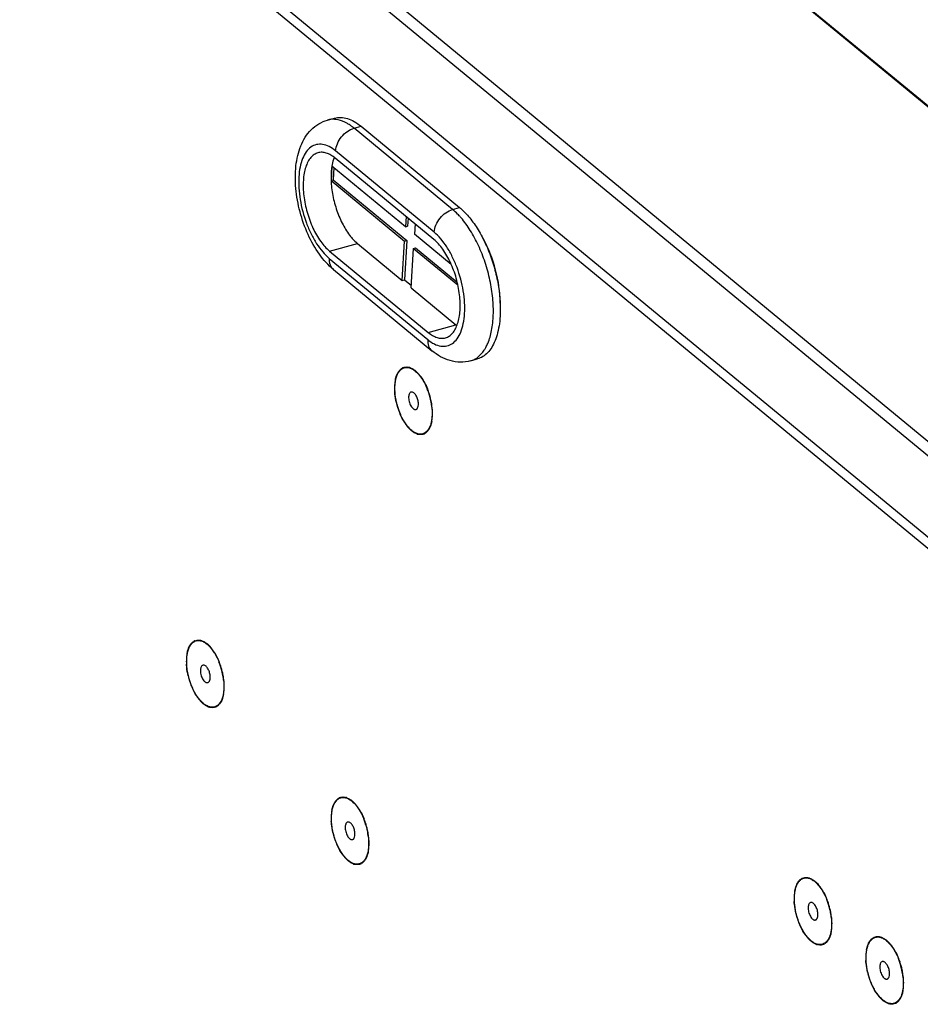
# Model space of a CAD drawing. Header units: millimetres. Extents: x 1117 to 38156, y -1945 to 7303.
# Tile 162 of 256: x 6179 to 6287, y 735 to 854. Entities that reach past the tile are written whole.
import ezdxf

# ---------------------------------------------------------------- set-up
doc = ezdxf.new("R2010")
doc.units = ezdxf.units.MM

msp = doc.modelspace()

# ---------------------------------------------------------------- linework, layer by layer
at = {"linetype": 'Continuous'}
for p, q in [((6333.855, 805.841), (6122.721, 979.94)), ((6333.975, 805.882), (6122.841, 979.981)), ((6300.844, 792.675), (6089.71, 966.773)), ((6300.034, 791.584), (6088.899, 965.683)), ((6299.474, 782.26), (6088.34, 956.359)), ((6089.343, 954.171), (6298.693, 781.544)), ((6215.746, 841.913), (6216.586, 842.146)), ((6218.946, 840.92), (6219.786, 841.153)), ((6230.841, 831.111), (6218.946, 840.92)), ((6219.786, 841.153), (6231.681, 831.345)), ((6228.612, 828.367), (6216.717, 838.175)), ((6228.56, 827.503), (6216.666, 837.311)), ((6216.266, 836.357), (6216.162, 834.629)), ((6225.145, 829.035), (6216.266, 836.357)), ((6216.502, 836.162), (6216.414, 834.699)), ((6216.162, 834.629), (6216.414, 834.699)), ((6216.162, 834.629), (6225.042, 827.307)), ((6216.414, 834.699), (6225.294, 827.377)), ((6230.841, 831.111), (6231.681, 831.345)), ((6225.219, 830.258), (6225.145, 829.035)), ((6225.455, 830.063), (6225.397, 829.105)), ((6225.145, 829.035), (6225.397, 829.105)), ((6226.3, 829.366), (6226.227, 828.143)), ((6224.756, 822.555), (6225.042, 827.307)), ((6225.294, 827.377), (6225.008, 822.625)), ((6225.042, 827.307), (6225.294, 827.377)), ((6230.665, 824.484), (6226.227, 828.143)), ((6215.991, 826.078), (6219.349, 827.013)), ((6215.991, 826.078), (6227.886, 816.27)), ((6219.349, 827.013), (6224.756, 822.555)), ((6225.838, 821.663), (6226.123, 826.415)), ((6226.123, 826.415), (6226.375, 826.485)), ((6226.123, 826.415), (6231.468, 822.007)), ((6226.375, 826.485), (6231.389, 822.351)), ((6215.939, 825.214), (6227.834, 815.406)), ((6216.448, 823.869), (6228.343, 814.061)), ((6224.756, 822.555), (6225.008, 822.625)), ((6225.008, 822.625), (6225.853, 821.928)), ((6225.838, 821.663), (6231.244, 817.205)), ((6227.886, 816.27), (6231.244, 817.205)), ((6233.004, 812.837), (6233.843, 813.07)), ((6227.85, 809.26), (6227.775, 809.445)), ((6228.243, 807.847), (6228.275, 807.65)), ((6202.718, 776.297), (6202.646, 776.475)), ((6203.111, 774.885), (6203.143, 774.688)), ((6203.143, 774.687), (6203.145, 774.672)), ((6220.193, 757.353), (6220.121, 757.531)), ((6220.586, 755.941), (6220.618, 755.744)), ((6220.618, 755.744), (6220.62, 755.728)), ((6276.071, 747.642), (6275.996, 747.827)), ((6276.464, 746.229), (6276.496, 746.032)), ((6284.722, 740.509), (6284.647, 740.694)), ((6285.115, 739.096), (6285.147, 738.899))]:
    msp.add_line(p, q, dxfattribs=at)
for centre, radius, start, end in [((6215.781, 837.402), 4.715, 60.0574, 64.44365), ((6214.659, 835.722), 6.737, 50.48202, 53.00042), ((6220.529, 835.85), 4.273, 158.72831, 159.05841), ((6224.382, 823.638), 9.887, 40.89463, 42.75779), ((6225.543, 824.166), 9.451, 42.76957, 43.07966), ((6234.039, 820.592), 4.392, 230.48108, 232.35851), ((6230.882, 816.605), 4.504, 326.38812, 329.04975), ((6225.282, 811.041), 1.063, 113.3341, 119.99932), ((6225.193, 810.596), 1.513, 70.92056, 72.68699), ((6225.839, 810.507), 1.841, 144.73947, 148.66148), ((6224.451, 809.359), 2.963, 48.79903, 52.18168), ((6223.279, 808.211), 4.606, 36.85105, 41.5455), ((6222.851, 807.882), 5.146, 36.28326, 36.92771), ((6229.859, 809.536), 6.023, 176.63614, 181.16326), ((6228.854, 809.595), 5.016, 171.52899, 176.63642), ((6228.205, 809.687), 4.361, 168.99836, 171.47336), ((6224.671, 807.717), 3.541, 26.03404, 29.29464), ((6220.207, 806.388), 8.162, 18.40825, 21.99447), ((6220.179, 806.385), 8.216, 20.55125, 21.9717), ((6230.639, 809.544), 6.803, 181.10176, 182.94124), ((6220.04, 806.333), 8.365, 18.48338, 20.55098), ((6219.953, 806.301), 8.43, 14.40578, 18.42341), ((6219.89, 806.283), 8.523, 12.29923, 18.47896), ((6220.073, 806.33), 8.307, 9.14259, 14.41725), ((6232.371, 809.757), 8.551, 193.22651, 194.64213), ((6232.25, 809.722), 8.425, 194.61532, 201.83932), ((6219.98, 806.303), 8.431, 11.85188, 12.30174), ((6220.074, 806.322), 8.335, 10.57087, 11.85366), ((6220.26, 806.357), 8.145, 9.16495, 10.57202), ((6220.514, 806.407), 7.859, 7.20639, 9.10337), ((6220.478, 806.392), 7.925, 8.02259, 9.16427), ((6220.796, 806.443), 7.575, 6.13936, 7.19937), ((6220.928, 806.45), 7.471, 2.97917, 8.06488), ((6231.869, 809.573), 8.016, 201.86787, 203.59667), ((6223.38, 806.439), 5.016, 351.52899, 356.63642), ((6222.375, 806.498), 6.023, 356.63614, 1.16326), ((6221.595, 806.489), 6.803, 1.10176, 2.94124), ((6229.383, 808.152), 5.146, 216.28326, 216.92771), ((6228.955, 807.823), 4.606, 216.85105, 221.5455), ((6224.029, 806.346), 4.361, 348.99836, 351.47336), ((6227.783, 806.674), 2.963, 228.79903, 232.18168), ((6227.041, 805.437), 1.513, 250.92056, 252.68699), ((6226.951, 804.992), 1.063, 293.3341, 299.99932), ((6226.395, 805.526), 1.841, 324.73947, 328.66148), ((6200.707, 777.544), 1.841, 144.73947, 148.66148), ((6200.151, 778.078), 1.063, 113.3341, 119.99932), ((6200.061, 777.633), 1.513, 70.92056, 72.68699), ((6199.319, 776.396), 2.963, 48.79903, 52.18168), ((6203.722, 776.632), 5.016, 171.52899, 176.63642), ((6203.073, 776.724), 4.361, 168.99836, 171.47336), ((6198.147, 775.248), 4.606, 36.85105, 41.5455), ((6197.719, 774.919), 5.146, 36.28326, 36.92771), ((6197.405, 774.691), 5.534, 33.24777, 36.25544), ((6196.723, 774.249), 6.347, 28.38156, 33.21447), ((6204.727, 776.573), 6.023, 176.63614, 181.16326), ((6205.507, 776.581), 6.803, 181.10176, 182.94124), ((6196.265, 773.993), 6.871, 27.90349, 28.44054), ((6199.54, 774.754), 3.541, 26.03404, 29.29464), ((6195.076, 773.425), 8.162, 18.40825, 21.99447), ((6195.048, 773.422), 8.216, 20.55125, 21.9717), ((6194.909, 773.37), 8.365, 18.48338, 20.55098), ((6194.822, 773.338), 8.43, 14.40578, 18.42341), ((6194.758, 773.321), 8.523, 12.29923, 18.47896), ((6194.942, 773.367), 8.307, 9.14259, 14.41725), ((6194.849, 773.34), 8.431, 11.85188, 12.30174), ((6194.943, 773.359), 8.335, 10.57087, 11.85366), ((6207.239, 776.794), 8.551, 193.22651, 194.64213), ((6207.118, 776.759), 8.425, 194.61532, 201.83932), ((6195.129, 773.394), 8.145, 9.16495, 10.57202), ((6195.465, 773.456), 7.776, 6.16032, 8.99614), ((6195.346, 773.429), 7.925, 8.02259, 9.16427), ((6195.797, 773.487), 7.471, 2.97917, 8.06488), ((6196.464, 773.526), 6.803, 1.10176, 2.94124), ((6206.737, 776.61), 8.016, 201.86787, 203.59667), ((6198.898, 773.383), 4.361, 348.99836, 351.47336), ((6198.249, 773.476), 5.016, 351.52899, 356.63642), ((6197.244, 773.535), 6.023, 356.63614, 1.16326), ((6204.252, 775.189), 5.146, 216.28326, 216.92771), ((6203.824, 774.86), 4.606, 216.85105, 221.5455), ((6202.652, 773.712), 2.963, 228.79903, 232.18168), ((6201.263, 772.563), 1.841, 324.73947, 328.66148), ((6201.91, 772.474), 1.513, 250.92056, 252.68699), ((6201.82, 772.029), 1.063, 293.3341, 299.99932), ((6218.182, 758.601), 1.841, 144.73947, 148.66148), ((6217.626, 759.135), 1.063, 113.3341, 119.99932), ((6217.536, 758.69), 1.513, 70.92056, 72.68699), ((6216.794, 757.452), 2.963, 48.79903, 52.18168), ((6221.197, 757.688), 5.016, 171.52899, 176.63642), ((6220.548, 757.781), 4.361, 168.99836, 171.47336), ((6215.622, 756.304), 4.606, 36.85105, 41.5455), ((6215.194, 755.975), 5.146, 36.28326, 36.92771), ((6214.88, 755.748), 5.534, 33.24777, 36.25544), ((6214.197, 755.305), 6.347, 28.38156, 33.21447), ((6213.74, 755.049), 6.871, 27.90349, 28.44054), ((6222.202, 757.629), 6.023, 176.63614, 181.16326), ((6222.982, 757.638), 6.803, 181.10176, 182.94124), ((6217.014, 755.81), 3.541, 26.03404, 29.29464), ((6212.55, 754.482), 8.162, 18.40825, 21.99447), ((6212.522, 754.478), 8.216, 20.55125, 21.9717), ((6212.384, 754.426), 8.365, 18.48338, 20.55098), ((6212.297, 754.395), 8.43, 14.40578, 18.42341), ((6212.233, 754.377), 8.523, 12.29923, 18.47896), ((6212.416, 754.424), 8.307, 9.14259, 14.41725), ((6212.323, 754.396), 8.431, 11.85188, 12.30174), ((6212.418, 754.416), 8.335, 10.57087, 11.85366), ((6212.604, 754.45), 8.145, 9.16495, 10.57202), ((6224.714, 757.851), 8.551, 193.22651, 194.64213), ((6224.593, 757.815), 8.425, 194.61532, 201.83932), ((6212.939, 754.512), 7.776, 6.16032, 8.99614), ((6212.821, 754.485), 7.925, 8.02259, 9.16427), ((6213.271, 754.543), 7.471, 2.97917, 8.06488), ((6213.938, 754.582), 6.803, 1.10176, 2.94124), ((6224.212, 757.667), 8.016, 201.86787, 203.59667), ((6216.372, 754.44), 4.361, 348.99836, 351.47336), ((6215.724, 754.532), 5.016, 351.52899, 356.63642), ((6214.718, 754.591), 6.023, 356.63614, 1.16326), ((6221.726, 756.245), 5.146, 216.28326, 216.92771), ((6221.298, 755.916), 4.606, 216.85105, 221.5455), ((6220.126, 754.768), 2.963, 228.79903, 232.18168), ((6218.738, 753.62), 1.841, 324.73947, 328.66148), ((6219.384, 753.53), 1.513, 250.92056, 252.68699), ((6219.295, 753.086), 1.063, 293.3341, 299.99932), ((6273.504, 749.423), 1.063, 113.3341, 119.99932), ((6273.414, 748.978), 1.513, 70.92056, 72.68699), ((6272.672, 747.741), 2.963, 48.79903, 52.18168), ((6276.426, 748.069), 4.361, 168.99836, 171.47336), ((6274.06, 748.889), 1.841, 144.73947, 148.66148), ((6271.5, 746.593), 4.606, 36.85105, 41.5455), ((6271.072, 746.263), 5.146, 36.28326, 36.92771), ((6270.68, 745.981), 5.629, 32.33605, 36.23627), ((6270.181, 745.66), 6.222, 30.60031, 32.37466), ((6269.848, 745.464), 6.609, 28.43039, 30.59762), ((6278.08, 747.918), 6.023, 176.63614, 181.16326), ((6278.86, 747.926), 6.803, 181.10176, 182.94124), ((6277.075, 747.977), 5.016, 171.52899, 176.63642), ((6272.893, 746.099), 3.541, 26.03404, 29.29464), ((6268.429, 744.77), 8.162, 18.40825, 21.99447), ((6268.401, 744.767), 8.216, 20.55125, 21.9717), ((6268.262, 744.715), 8.365, 18.48338, 20.55098), ((6268.175, 744.683), 8.43, 14.40578, 18.42341), ((6268.111, 744.665), 8.523, 12.29923, 18.47896), ((6268.295, 744.712), 8.307, 9.14259, 14.41725), ((6268.202, 744.685), 8.431, 11.85188, 12.30174), ((6280.592, 748.139), 8.551, 193.22651, 194.64213), ((6280.471, 748.104), 8.425, 194.61532, 201.83932), ((6268.296, 744.704), 8.335, 10.57087, 11.85366), ((6268.482, 744.739), 8.145, 9.16495, 10.57202), ((6268.736, 744.789), 7.859, 7.20639, 9.10337), ((6268.699, 744.774), 7.925, 8.02259, 9.16427), ((6269.017, 744.825), 7.575, 6.13936, 7.19937), ((6269.15, 744.832), 7.471, 2.97917, 8.06488), ((6280.09, 747.955), 8.016, 201.86787, 203.59667), ((6272.25, 744.728), 4.361, 348.99836, 351.47336), ((6271.602, 744.82), 5.016, 351.52899, 356.63642), ((6270.596, 744.88), 6.023, 356.63614, 1.16326), ((6269.816, 744.871), 6.803, 1.10176, 2.94124), ((6277.605, 746.534), 5.146, 216.28326, 216.92771), ((6277.177, 746.204), 4.606, 216.85105, 221.5455), ((6274.616, 743.908), 1.841, 324.73947, 328.66148), ((6282.155, 742.29), 1.063, 113.3341, 119.99932), ((6282.065, 741.845), 1.513, 70.92056, 72.68699), ((6281.323, 740.608), 2.963, 48.79903, 52.18168), ((6276.005, 745.056), 2.963, 228.79903, 232.18168), ((6275.263, 743.819), 1.513, 250.92056, 252.68699), ((6275.173, 743.374), 1.063, 293.3341, 299.99932), ((6285.077, 740.936), 4.361, 168.99836, 171.47336), ((6282.711, 741.756), 1.841, 144.73947, 148.66148), ((6280.151, 739.46), 4.606, 36.85105, 41.5455), ((6279.723, 739.13), 5.146, 36.28326, 36.92771), ((6279.331, 738.848), 5.629, 32.33605, 36.23627), ((6278.832, 738.527), 6.222, 30.60031, 32.37466), ((6278.499, 738.331), 6.609, 28.43039, 30.59762), ((6286.731, 740.784), 6.023, 176.63614, 181.16326), ((6287.511, 740.793), 6.803, 181.10176, 182.94124), ((6285.726, 740.844), 5.016, 171.52899, 176.63642), ((6281.543, 738.966), 3.541, 26.03404, 29.29464), ((6277.079, 737.637), 8.162, 18.40825, 21.99447), ((6277.051, 737.634), 8.216, 20.55125, 21.9717), ((6276.912, 737.582), 8.365, 18.48338, 20.55098), ((6276.826, 737.55), 8.43, 14.40578, 18.42341), ((6276.762, 737.532), 8.523, 12.29923, 18.47896), ((6276.945, 737.579), 8.307, 9.14259, 14.41725), ((6276.852, 737.551), 8.431, 11.85188, 12.30174), ((6289.243, 741.006), 8.551, 193.22651, 194.64213), ((6289.122, 740.97), 8.425, 194.61532, 201.83932), ((6276.947, 737.571), 8.335, 10.57087, 11.85366), ((6277.133, 737.605), 8.145, 9.16495, 10.57202), ((6277.386, 737.655), 7.859, 7.20639, 9.10337), ((6277.35, 737.641), 7.925, 8.02259, 9.16427), ((6277.668, 737.692), 7.575, 6.13936, 7.19937), ((6277.8, 737.698), 7.471, 2.97917, 8.06488), ((6288.741, 740.822), 8.016, 201.86787, 203.59667), ((6280.901, 737.595), 4.361, 348.99836, 351.47336), ((6280.252, 737.687), 5.016, 351.52899, 356.63642), ((6279.247, 737.746), 6.023, 356.63614, 1.16326), ((6278.467, 737.738), 6.803, 1.10176, 2.94124), ((6286.255, 739.401), 5.146, 216.28326, 216.92771), ((6285.827, 739.071), 4.606, 216.85105, 221.5455), ((6283.267, 736.775), 1.841, 324.73947, 328.66148), ((6284.655, 737.923), 2.963, 228.79903, 232.18168), ((6283.913, 736.686), 1.513, 250.92056, 252.68699), ((6283.824, 736.241), 1.063, 293.3341, 299.99932)]:
    msp.add_arc(centre, radius, start, end, dxfattribs=at)
for points, knots in [([(6216.448, 823.869), (6215.803, 824.401), (6214.63, 825.73), (6213.299, 828.111), (6212.347, 830.801), (6211.839, 833.597), (6211.825, 835.9), (6212.112, 837.611), (6212.474, 838.778), (6213.006, 839.84), (6213.73, 840.765), (6214.649, 841.496), (6215.371, 841.808), (6215.746, 841.913)], [0, 0, 0, 0, 0.1200211, 0.2513803, 0.3900722, 0.5281525, 0.6579839, 0.7186658, 0.7767241, 0.8329779, 0.8884881, 0.9441049, 1, 1, 1, 1]), ([(6217.815, 841.656), (6217.479, 841.816), (6216.951, 841.989), (6216.239, 842.013), (6215.905, 841.957), (6215.746, 841.913)], [0, 0, 0, 0, 0.5256906, 0.7664806, 1, 1, 1, 1]), ([(6216.585, 842.146), (6216.828, 842.214), (6217.356, 842.273), (6218.173, 842.119), (6219.004, 841.739), (6219.526, 841.368), (6219.786, 841.153)], [0, 0, 0, 0, 0.2175937, 0.4501662, 0.70891, 1, 1, 1, 1]), ([(6216.717, 838.175), (6216.735, 838.473), (6216.894, 839.087), (6217.39, 839.902), (6218.087, 840.556), (6218.657, 840.839), (6218.946, 840.92)], [0, 0, 0, 0, 0.2402365, 0.4990663, 0.7584153, 1, 1, 1, 1]), ([(6218.714, 841.103), (6218.666, 841.139), (6218.479, 841.276), (6218.284, 841.402), (6218.135, 841.487)], [0, 0, 0, 0, 0.2576791, 1, 1, 1, 1]), ([(6216.717, 838.175), (6216.471, 838.378), (6215.977, 838.717), (6215.174, 839.003), (6214.391, 838.992), (6213.687, 838.666), (6213.114, 838.064), (6212.681, 837.231), (6212.389, 836.198), (6212.244, 835), (6212.252, 833.679), (6212.468, 831.8), (6212.968, 829.927), (6213.718, 828.177), (6214.375, 827.004), (6215.103, 826.007), (6215.655, 825.448), (6215.939, 825.214)], [0, 0, 0, 0, 0.0530578, 0.0987493, 0.1396166, 0.1799276, 0.2241937, 0.2754062, 0.3346824, 0.4017396, 0.4753745, 0.5537907, 0.7159533, 0.7951843, 0.8701143, 0.9388392, 1, 1, 1, 1]), ([(6214.585, 837.957), (6214.422, 837.911), (6214.098, 837.759), (6213.685, 837.379), (6213.345, 836.861), (6213.082, 836.22), (6212.899, 835.47), (6212.764, 834.307), (6212.829, 832.711), (6213.226, 830.764), (6213.909, 828.902), (6214.812, 827.301), (6215.58, 826.417), (6215.991, 826.078)], [0, 0, 0, 0, 0.0379911, 0.0787622, 0.1243523, 0.1758366, 0.2334738, 0.2969257, 0.4377874, 0.5895032, 0.7408462, 0.8806554, 1, 1, 1, 1]), ([(6216.666, 837.311), (6216.496, 837.45), (6216.157, 837.692), (6215.617, 837.939), (6215.087, 838.039), (6214.743, 838), (6214.585, 837.957)], [0, 0, 0, 0, 0.2910699, 0.5498422, 0.7824026, 1, 1, 1, 1]), ([(6216.538, 837.377), (6216.508, 837.299), (6216.392, 836.967), (6216.311, 836.622), (6216.266, 836.357)], [0, 0, 0, 0, 0.2362522, 1, 1, 1, 1]), ([(6216.191, 835.771), (6216.182, 835.679), (6216.155, 835.299), (6216.152, 834.917), (6216.162, 834.629)], [0, 0, 0, 0, 0.2419183, 1, 1, 1, 1]), ([(6216.266, 836.357), (6216.258, 836.309), (6216.227, 836.115), (6216.204, 835.919), (6216.191, 835.771)], [0, 0, 0, 0, 0.2440891, 1, 1, 1, 1]), ([(6216.162, 834.629), (6216.183, 834.017), (6216.335, 832.772), (6216.823, 830.966), (6217.541, 829.295), (6218.176, 828.295), (6218.527, 827.859)], [0, 0, 0, 0, 0.2525962, 0.5146072, 0.7690264, 1, 1, 1, 1]), ([(6228.612, 828.367), (6228.63, 828.665), (6228.789, 829.279), (6229.285, 830.093), (6229.982, 830.748), (6230.552, 831.031), (6230.841, 831.111)], [0, 0, 0, 0, 0.2402365, 0.4990663, 0.7584153, 1, 1, 1, 1]), ([(6231.641, 830.35), (6231.576, 830.42), (6231.322, 830.687), (6231.051, 830.938), (6230.841, 831.111)], [0, 0, 0, 0, 0.259668, 1, 1, 1, 1]), ([(6231.681, 831.345), (6231.746, 831.291), (6232.013, 831.063), (6232.264, 830.816), (6232.446, 830.621)], [0, 0, 0, 0, 0.2407349, 1, 1, 1, 1]), ([(6235.081, 814.955), (6235.293, 815.452), (6235.608, 816.579), (6235.792, 818.422), (6235.715, 820.459), (6235.38, 822.594), (6234.803, 824.723), (6234.011, 826.743), (6233.043, 828.558), (6232.268, 829.635), (6231.856, 830.111)], [0, 0, 0, 0, 0.1006406, 0.2161992, 0.3438356, 0.4793478, 0.6177826, 0.7539289, 0.882777, 1, 1, 1, 1]), ([(6232.481, 830.584), (6232.868, 830.165), (6233.605, 829.213), (6234.209, 828.174), (6234.495, 827.614)], [0, 0, 0, 0, 0.4757007, 1, 1, 1, 1]), ([(6218.527, 827.859), (6218.592, 827.777), (6218.846, 827.476), (6219.126, 827.197), (6219.349, 827.013)], [0, 0, 0, 0, 0.2646362, 1, 1, 1, 1]), ([(6227.834, 815.406), (6228.08, 815.203), (6228.574, 814.864), (6229.377, 814.578), (6230.161, 814.588), (6230.864, 814.914), (6231.437, 815.517), (6231.871, 816.35), (6232.163, 817.383), (6232.307, 818.581), (6232.299, 819.901), (6232.083, 821.781), (6231.583, 823.654), (6230.833, 825.404), (6230.177, 826.577), (6229.448, 827.573), (6228.896, 828.133), (6228.612, 828.367)], [0, 0, 0, 0, 0.0530578, 0.0987493, 0.1396166, 0.1799276, 0.2241937, 0.2754062, 0.3346824, 0.4017396, 0.4753745, 0.5537907, 0.7159533, 0.7951843, 0.8701143, 0.9388392, 1, 1, 1, 1]), ([(6229.966, 815.624), (6230.129, 815.67), (6230.454, 815.822), (6230.867, 816.202), (6231.207, 816.72), (6231.47, 817.361), (6231.652, 818.111), (6231.788, 819.274), (6231.722, 820.87), (6231.325, 822.817), (6230.642, 824.679), (6229.739, 826.28), (6228.971, 827.164), (6228.56, 827.503)], [0, 0, 0, 0, 0.0379911, 0.0787622, 0.1243523, 0.1758366, 0.2334738, 0.2969257, 0.4377874, 0.5895032, 0.7408462, 0.8806554, 1, 1, 1, 1]), ([(6234.495, 827.614), (6234.8, 827.017), (6235.349, 825.769), (6235.977, 823.815), (6236.404, 821.815), (6236.547, 820.469), (6236.577, 819.806)], [0, 0, 0, 0, 0.2471821, 0.5017568, 0.7554362, 1, 1, 1, 1]), ([(6236.586, 819.798), (6236.579, 821.154), (6236.167, 823.877), (6235.174, 826.445), (6234.509, 827.64)], [0, 0, 0, 0, 0.4976589, 1, 1, 1, 1]), ([(6215.939, 825.214), (6215.923, 824.954), (6215.967, 824.562), (6216.197, 824.119), (6216.359, 823.943), (6216.448, 823.869)], [0, 0, 0, 0, 0.5253583, 0.7666685, 1, 1, 1, 1]), ([(6236.577, 819.806), (6236.615, 818.98), (6236.581, 817.776), (6236.299, 816.267), (6235.994, 815.302), (6235.591, 814.481), (6235.095, 813.819), (6234.513, 813.331), (6234.068, 813.133), (6233.843, 813.07)], [0, 0, 0, 0, 0.3194941, 0.4624408, 0.5925028, 0.7095165, 0.8144864, 0.9099245, 1, 1, 1, 1]), ([(6227.834, 815.406), (6227.818, 815.146), (6227.862, 814.753), (6228.092, 814.31), (6228.253, 814.135), (6228.343, 814.061)], [0, 0, 0, 0, 0.5253583, 0.7666685, 1, 1, 1, 1]), ([(6227.886, 816.27), (6228.055, 816.13), (6228.394, 815.889), (6228.934, 815.642), (6229.465, 815.542), (6229.808, 815.58), (6229.966, 815.624)], [0, 0, 0, 0, 0.2910699, 0.5498422, 0.7824026, 1, 1, 1, 1]), ([(6234.745, 814.289), (6234.776, 814.341), (6234.9, 814.556), (6235.008, 814.781), (6235.081, 814.955)], [0, 0, 0, 0, 0.2417137, 1, 1, 1, 1]), ([(6233.004, 812.837), (6232.602, 812.725), (6231.764, 812.62), (6230.52, 812.816), (6229.359, 813.311), (6228.668, 813.792), (6228.343, 814.061)], [0, 0, 0, 0, 0.2498222, 0.4983342, 0.7468418, 1, 1, 1, 1]), ([(6233.004, 812.837), (6233.162, 812.881), (6233.475, 813.004), (6234.068, 813.388), (6234.429, 813.805), (6234.633, 814.112)], [0, 0, 0, 0, 0.2337072, 0.4745916, 1, 1, 1, 1]), ([(6224.578, 806.309), (6224.404, 806.695), (6224.12, 807.497), (6223.917, 808.531), (6223.859, 809.345), (6223.87, 809.915), (6223.933, 810.44), (6224.049, 810.908), (6224.214, 811.31), (6224.426, 811.635), (6224.684, 811.876), (6224.982, 812.021), (6225.31, 812.063), (6225.654, 812.002), (6226.003, 811.844), (6226.223, 811.689), (6226.332, 811.598)], [0, 0, 0, 0, 0.1659133, 0.3314906, 0.4104794, 0.4850927, 0.5542303, 0.6171042, 0.6733683, 0.7232978, 0.7680123, 0.809632, 0.8510677, 0.8952845, 0.944516, 1, 1, 1, 1]), ([(6224.336, 811.57), (6224.365, 811.612), (6224.482, 811.763), (6224.63, 811.892), (6224.751, 811.962)], [0, 0, 0, 0, 0.2667059, 1, 1, 1, 1]), ([(6224.862, 812.017), (6225.039, 812.094), (6225.319, 812.123), (6225.576, 812.062), (6225.643, 812.041)], [0, 0, 0, 0, 0.7328478, 1, 1, 1, 1]), ([(6223.924, 810.52), (6223.942, 810.61), (6224.017, 810.937), (6224.139, 811.257), (6224.266, 811.465)], [0, 0, 0, 0, 0.274246, 1, 1, 1, 1]), ([(6226.332, 811.598), (6226.515, 811.447), (6226.869, 811.077), (6227.156, 810.656), (6227.294, 810.424)], [0, 0, 0, 0, 0.4676498, 1, 1, 1, 1]), ([(6227.294, 810.424), (6227.339, 810.348), (6227.518, 810.031), (6227.672, 809.7), (6227.775, 809.445)], [0, 0, 0, 0, 0.2423574, 1, 1, 1, 1]), ([(6224.047, 807.801), (6223.965, 808.147), (6223.886, 808.612), (6223.851, 809.081), (6223.845, 809.195)], [0, 0, 0, 0, 0.7567456, 1, 1, 1, 1]), ([(6225.528, 808.503), (6225.522, 808.412), (6225.528, 808.223), (6225.578, 807.94), (6225.665, 807.663), (6225.784, 807.41), (6225.926, 807.199), (6226.063, 807.065), (6226.176, 806.995), (6226.257, 806.965), (6226.335, 806.954), (6226.386, 806.96), (6226.409, 806.967)], [0, 0, 0, 0, 0.1396173, 0.2895043, 0.4414734, 0.587041, 0.7185915, 0.8307072, 0.8790135, 0.9225367, 0.9623135, 1, 1, 1, 1]), ([(6225.825, 809.067), (6225.783, 809.055), (6225.698, 809.005), (6225.608, 808.877), (6225.549, 808.704), (6225.532, 808.573), (6225.528, 808.503)], [0, 0, 0, 0, 0.1937782, 0.4173511, 0.6857351, 1, 1, 1, 1]), ([(6225.999, 809.059), (6225.97, 809.069), (6225.912, 809.081), (6225.852, 809.074), (6225.825, 809.067)], [0, 0, 0, 0, 0.5175945, 1, 1, 1, 1]), ([(6226.706, 807.531), (6226.711, 807.608), (6226.708, 807.768), (6226.661, 808.092), (6226.559, 808.408), (6226.409, 808.688), (6226.283, 808.859), (6226.149, 808.987), (6226.048, 809.043), (6225.999, 809.059)], [0, 0, 0, 0, 0.1305218, 0.2702129, 0.554215, 0.6874447, 0.80792, 0.9123318, 1, 1, 1, 1]), ([(6226.409, 806.967), (6226.436, 806.974), (6226.488, 806.998), (6226.531, 807.036), (6226.55, 807.058)], [0, 0, 0, 0, 0.4835135, 1, 1, 1, 1]), ([(6226.55, 807.058), (6226.6, 807.113), (6226.675, 807.27), (6226.701, 807.437), (6226.706, 807.531)], [0, 0, 0, 0, 0.4423554, 1, 1, 1, 1]), ([(6228.328, 807.254), (6228.334, 807.195), (6228.356, 806.966), (6228.367, 806.735), (6228.368, 806.563)], [0, 0, 0, 0, 0.2552184, 1, 1, 1, 1]), ([(6225.235, 805.107), (6225.168, 805.199), (6224.895, 805.597), (6224.671, 806.027), (6224.523, 806.365)], [0, 0, 0, 0, 0.2366664, 1, 1, 1, 1]), ([(6225.902, 804.435), (6225.772, 804.542), (6225.518, 804.791), (6225.173, 805.229), (6224.853, 805.741), (6224.666, 806.113), (6224.578, 806.309)], [0, 0, 0, 0, 0.2183542, 0.460038, 0.7220343, 1, 1, 1, 1]), ([(6228.368, 806.563), (6228.37, 806.262), (6228.343, 805.823), (6228.225, 805.273), (6228.106, 804.919), (6227.954, 804.614), (6227.771, 804.363), (6227.559, 804.171), (6227.397, 804.083), (6227.315, 804.052)], [0, 0, 0, 0, 0.3147837, 0.456243, 0.5858752, 0.7036468, 0.8104084, 0.9081242, 1, 1, 1, 1]), ([(6228.31, 805.514), (6228.292, 805.424), (6228.217, 805.096), (6228.094, 804.777), (6227.967, 804.569)], [0, 0, 0, 0, 0.274246, 1, 1, 1, 1]), ([(6227.315, 804.052), (6227.211, 804.012), (6226.981, 803.968), (6226.618, 804.018), (6226.248, 804.177), (6226.017, 804.34), (6225.902, 804.435)], [0, 0, 0, 0, 0.2182093, 0.4493108, 0.7072954, 1, 1, 1, 1]), ([(6227.372, 804.016), (6227.195, 803.94), (6226.915, 803.91), (6226.658, 803.972), (6226.591, 803.993)], [0, 0, 0, 0, 0.7328478, 1, 1, 1, 1]), ([(6227.898, 804.463), (6227.869, 804.422), (6227.752, 804.271), (6227.604, 804.142), (6227.483, 804.072)], [0, 0, 0, 0, 0.2667059, 1, 1, 1, 1]), ([(6200.03, 772.301), (6199.907, 772.479), (6199.674, 772.861), (6199.272, 773.697), (6198.977, 774.605), (6198.799, 775.537), (6198.731, 776.222), (6198.731, 776.872), (6198.797, 777.467), (6198.911, 777.917), (6199.036, 778.232), (6199.173, 778.497), (6199.379, 778.772), (6199.692, 779.001), (6200.052, 779.102), (6200.439, 779.067), (6200.833, 778.908), (6201.078, 778.736), (6201.2, 778.635)], [0, 0, 0, 0, 0.0733919, 0.1512922, 0.3135888, 0.3944064, 0.4724795, 0.5461173, 0.6138994, 0.6748213, 0.702587, 0.7285601, 0.7754938, 0.8174436, 0.8575122, 0.8994478, 0.946355, 1, 1, 1, 1]), ([(6199.204, 778.607), (6199.234, 778.649), (6199.351, 778.8), (6199.498, 778.929), (6199.62, 778.999)], [0, 0, 0, 0, 0.2667059, 1, 1, 1, 1]), ([(6199.73, 779.054), (6199.907, 779.131), (6200.188, 779.16), (6200.444, 779.099), (6200.511, 779.078)], [0, 0, 0, 0, 0.7328478, 1, 1, 1, 1]), ([(6201.2, 778.635), (6201.384, 778.484), (6201.737, 778.114), (6202.024, 777.693), (6202.162, 777.461)], [0, 0, 0, 0, 0.4676498, 1, 1, 1, 1]), ([(6198.793, 777.557), (6198.81, 777.647), (6198.885, 777.974), (6199.008, 778.294), (6199.135, 778.502)], [0, 0, 0, 0, 0.274246, 1, 1, 1, 1]), ([(6202.162, 777.461), (6202.207, 777.385), (6202.387, 777.068), (6202.54, 776.738), (6202.644, 776.482)], [0, 0, 0, 0, 0.2423574, 1, 1, 1, 1]), ([(6198.915, 774.838), (6198.834, 775.184), (6198.754, 775.649), (6198.719, 776.118), (6198.713, 776.232)], [0, 0, 0, 0, 0.7567456, 1, 1, 1, 1]), ([(6200.396, 775.54), (6200.391, 775.449), (6200.397, 775.261), (6200.446, 774.978), (6200.534, 774.7), (6200.653, 774.447), (6200.795, 774.237), (6200.931, 774.102), (6201.045, 774.032), (6201.125, 774.002), (6201.204, 773.991), (6201.254, 773.997), (6201.278, 774.004)], [0, 0, 0, 0, 0.1396173, 0.2895043, 0.4414734, 0.587041, 0.7185915, 0.8307072, 0.8790135, 0.9225367, 0.9623135, 1, 1, 1, 1]), ([(6200.693, 776.104), (6200.651, 776.092), (6200.567, 776.042), (6200.477, 775.914), (6200.418, 775.741), (6200.4, 775.61), (6200.396, 775.54)], [0, 0, 0, 0, 0.1937782, 0.4173511, 0.6857351, 1, 1, 1, 1]), ([(6200.867, 776.097), (6200.838, 776.106), (6200.78, 776.118), (6200.72, 776.112), (6200.693, 776.104)], [0, 0, 0, 0, 0.5175945, 1, 1, 1, 1]), ([(6201.575, 774.568), (6201.579, 774.645), (6201.576, 774.805), (6201.529, 775.129), (6201.428, 775.445), (6201.278, 775.725), (6201.152, 775.896), (6201.017, 776.024), (6200.917, 776.08), (6200.867, 776.097)], [0, 0, 0, 0, 0.1305218, 0.2702129, 0.554215, 0.6874447, 0.80792, 0.9123318, 1, 1, 1, 1]), ([(6201.278, 774.004), (6201.304, 774.011), (6201.356, 774.035), (6201.399, 774.073), (6201.419, 774.095)], [0, 0, 0, 0, 0.4835135, 1, 1, 1, 1]), ([(6201.419, 774.095), (6201.468, 774.15), (6201.544, 774.307), (6201.569, 774.474), (6201.575, 774.568)], [0, 0, 0, 0, 0.4423554, 1, 1, 1, 1]), ([(6203.196, 774.291), (6203.203, 774.232), (6203.224, 774.003), (6203.235, 773.772), (6203.237, 773.6)], [0, 0, 0, 0, 0.2552184, 1, 1, 1, 1]), ([(6200.104, 772.144), (6200.036, 772.236), (6199.763, 772.634), (6199.539, 773.064), (6199.392, 773.402)], [0, 0, 0, 0, 0.2366664, 1, 1, 1, 1]), ([(6203.237, 773.6), (6203.238, 773.399), (6203.222, 773.012), (6203.137, 772.465), (6202.993, 771.987), (6202.792, 771.591), (6202.538, 771.287), (6202.232, 771.087), (6201.886, 771.005), (6201.651, 771.031), (6201.535, 771.06)], [0, 0, 0, 0, 0.171455, 0.3285489, 0.469483, 0.5939047, 0.7035296, 0.8028059, 0.8988995, 1, 1, 1, 1]), ([(6200.77, 771.472), (6200.635, 771.584), (6200.369, 771.846), (6200.142, 772.14), (6200.03, 772.301)], [0, 0, 0, 0, 0.4737907, 1, 1, 1, 1]), ([(6201.535, 771.06), (6201.471, 771.076), (6201.193, 771.166), (6200.944, 771.329), (6200.77, 771.472)], [0, 0, 0, 0, 0.2268903, 1, 1, 1, 1]), ([(6202.767, 771.501), (6202.737, 771.459), (6202.62, 771.308), (6202.473, 771.179), (6202.351, 771.109)], [0, 0, 0, 0, 0.2667059, 1, 1, 1, 1]), ([(6203.178, 772.551), (6203.161, 772.461), (6203.086, 772.133), (6202.963, 771.814), (6202.836, 771.606)], [0, 0, 0, 0, 0.274246, 1, 1, 1, 1]), ([(6202.241, 771.053), (6202.063, 770.977), (6201.783, 770.947), (6201.527, 771.009), (6201.46, 771.03)], [0, 0, 0, 0, 0.7328478, 1, 1, 1, 1]), ([(6217.505, 753.357), (6217.382, 753.535), (6217.149, 753.918), (6216.747, 754.753), (6216.452, 755.661), (6216.274, 756.594), (6216.206, 757.278), (6216.206, 757.928), (6216.272, 758.523), (6216.385, 758.974), (6216.511, 759.289), (6216.648, 759.553), (6216.854, 759.828), (6217.166, 760.058), (6217.527, 760.158), (6217.913, 760.124), (6218.308, 759.964), (6218.553, 759.792), (6218.675, 759.692)], [0, 0, 0, 0, 0.0733919, 0.1512922, 0.3135888, 0.3944064, 0.4724795, 0.5461173, 0.6138994, 0.6748213, 0.702587, 0.7285601, 0.7754938, 0.8174436, 0.8575122, 0.8994478, 0.946355, 1, 1, 1, 1]), ([(6216.267, 758.613), (6216.285, 758.703), (6216.36, 759.03), (6216.483, 759.35), (6216.61, 759.558)], [0, 0, 0, 0, 0.274246, 1, 1, 1, 1]), ([(6216.679, 759.663), (6216.708, 759.705), (6216.825, 759.856), (6216.973, 759.985), (6217.094, 760.055)], [0, 0, 0, 0, 0.2667059, 1, 1, 1, 1]), ([(6217.205, 760.11), (6217.382, 760.187), (6217.662, 760.216), (6217.919, 760.155), (6217.986, 760.134)], [0, 0, 0, 0, 0.7328478, 1, 1, 1, 1]), ([(6218.675, 759.692), (6218.858, 759.541), (6219.212, 759.17), (6219.499, 758.749), (6219.637, 758.517)], [0, 0, 0, 0, 0.4676498, 1, 1, 1, 1]), ([(6219.637, 758.517), (6219.682, 758.441), (6219.861, 758.124), (6220.015, 757.794), (6220.118, 757.538)], [0, 0, 0, 0, 0.2423574, 1, 1, 1, 1]), ([(6216.39, 755.894), (6216.309, 756.24), (6216.229, 756.706), (6216.194, 757.174), (6216.188, 757.289)], [0, 0, 0, 0, 0.7567456, 1, 1, 1, 1]), ([(6218.168, 757.16), (6218.126, 757.148), (6218.042, 757.099), (6217.952, 756.97), (6217.892, 756.797), (6217.875, 756.667), (6217.871, 756.596)], [0, 0, 0, 0, 0.1937782, 0.4173511, 0.6857351, 1, 1, 1, 1]), ([(6218.342, 757.153), (6218.313, 757.162), (6218.255, 757.174), (6218.195, 757.168), (6218.168, 757.16)], [0, 0, 0, 0, 0.5175945, 1, 1, 1, 1]), ([(6219.049, 755.624), (6219.054, 755.701), (6219.051, 755.861), (6219.004, 756.185), (6218.902, 756.501), (6218.752, 756.782), (6218.627, 756.953), (6218.492, 757.08), (6218.391, 757.137), (6218.342, 757.153)], [0, 0, 0, 0, 0.1305218, 0.2702129, 0.554215, 0.6874447, 0.80792, 0.9123318, 1, 1, 1, 1]), ([(6217.871, 756.596), (6217.865, 756.506), (6217.871, 756.317), (6217.921, 756.034), (6218.009, 755.756), (6218.128, 755.503), (6218.27, 755.293), (6218.406, 755.158), (6218.519, 755.089), (6218.6, 755.058), (6218.678, 755.047), (6218.729, 755.053), (6218.752, 755.06)], [0, 0, 0, 0, 0.1396173, 0.2895043, 0.4414734, 0.587041, 0.7185915, 0.8307072, 0.8790135, 0.9225367, 0.9623135, 1, 1, 1, 1]), ([(6218.752, 755.06), (6218.779, 755.067), (6218.831, 755.091), (6218.874, 755.13), (6218.893, 755.151)], [0, 0, 0, 0, 0.4835135, 1, 1, 1, 1]), ([(6218.893, 755.151), (6218.943, 755.207), (6219.019, 755.363), (6219.044, 755.531), (6219.049, 755.624)], [0, 0, 0, 0, 0.4423554, 1, 1, 1, 1]), ([(6220.671, 755.347), (6220.677, 755.288), (6220.699, 755.059), (6220.71, 754.828), (6220.711, 754.657)], [0, 0, 0, 0, 0.2552184, 1, 1, 1, 1]), ([(6217.578, 753.2), (6217.511, 753.292), (6217.238, 753.69), (6217.014, 754.12), (6216.866, 754.458)], [0, 0, 0, 0, 0.2366664, 1, 1, 1, 1]), ([(6220.711, 754.657), (6220.713, 754.455), (6220.697, 754.068), (6220.612, 753.521), (6220.468, 753.043), (6220.267, 752.647), (6220.013, 752.343), (6219.707, 752.143), (6219.36, 752.062), (6219.125, 752.088), (6219.01, 752.116)], [0, 0, 0, 0, 0.171455, 0.3285489, 0.469483, 0.5939047, 0.7035296, 0.8028059, 0.8988995, 1, 1, 1, 1]), ([(6220.653, 753.607), (6220.635, 753.517), (6220.56, 753.19), (6220.438, 752.87), (6220.311, 752.662)], [0, 0, 0, 0, 0.274246, 1, 1, 1, 1]), ([(6218.245, 752.529), (6218.109, 752.64), (6217.844, 752.902), (6217.616, 753.196), (6217.505, 753.357)], [0, 0, 0, 0, 0.4737907, 1, 1, 1, 1]), ([(6219.01, 752.116), (6218.946, 752.132), (6218.668, 752.222), (6218.419, 752.385), (6218.245, 752.529)], [0, 0, 0, 0, 0.2268903, 1, 1, 1, 1]), ([(6220.241, 752.557), (6220.212, 752.515), (6220.095, 752.364), (6219.947, 752.235), (6219.826, 752.165)], [0, 0, 0, 0, 0.2667059, 1, 1, 1, 1]), ([(6219.716, 752.11), (6219.538, 752.033), (6219.258, 752.004), (6219.002, 752.065), (6218.934, 752.086)], [0, 0, 0, 0, 0.7328478, 1, 1, 1, 1]), ([(6274.123, 742.817), (6274.004, 742.915), (6273.771, 743.14), (6273.452, 743.534), (6273.152, 743.991), (6272.781, 744.685), (6272.413, 745.637), (6272.141, 746.824), (6272.066, 747.81), (6272.114, 748.544), (6272.199, 749.032), (6272.331, 749.461), (6272.51, 749.823), (6272.732, 750.11), (6272.914, 750.25), (6273.009, 750.303)], [0, 0, 0, 0, 0.0556337, 0.1167991, 0.1828827, 0.2529939, 0.4007427, 0.5503192, 0.6915635, 0.7562995, 0.8159071, 0.8698687, 0.9180875, 0.9610493, 1, 1, 1, 1]), ([(6272.557, 749.952), (6272.586, 749.994), (6272.703, 750.145), (6272.851, 750.274), (6272.972, 750.344)], [0, 0, 0, 0, 0.2667059, 1, 1, 1, 1]), ([(6273.009, 750.303), (6273.063, 750.332), (6273.177, 750.383), (6273.359, 750.425), (6273.55, 750.433), (6273.82, 750.398), (6274.172, 750.261), (6274.427, 750.085), (6274.553, 749.98)], [0, 0, 0, 0, 0.1109934, 0.2212139, 0.3335048, 0.450497, 0.7061522, 1, 1, 1, 1]), ([(6273.083, 750.399), (6273.26, 750.476), (6273.54, 750.505), (6273.797, 750.443), (6273.864, 750.423)], [0, 0, 0, 0, 0.7328478, 1, 1, 1, 1]), ([(6272.145, 748.901), (6272.163, 748.992), (6272.238, 749.319), (6272.361, 749.639), (6272.488, 749.847)], [0, 0, 0, 0, 0.274246, 1, 1, 1, 1]), ([(6274.553, 749.98), (6274.737, 749.829), (6275.09, 749.459), (6275.377, 749.038), (6275.515, 748.805)], [0, 0, 0, 0, 0.4676498, 1, 1, 1, 1]), ([(6275.515, 748.805), (6275.56, 748.73), (6275.739, 748.413), (6275.893, 748.082), (6275.996, 747.827)], [0, 0, 0, 0, 0.2423574, 1, 1, 1, 1]), ([(6272.268, 746.183), (6272.187, 746.529), (6272.107, 746.994), (6272.072, 747.463), (6272.066, 747.577)], [0, 0, 0, 0, 0.7567456, 1, 1, 1, 1]), ([(6273.749, 746.885), (6273.743, 746.794), (6273.749, 746.605), (6273.799, 746.322), (6273.887, 746.045), (6274.006, 745.792), (6274.148, 745.581), (6274.284, 745.447), (6274.397, 745.377), (6274.478, 745.346), (6274.556, 745.335), (6274.607, 745.342), (6274.631, 745.349)], [0, 0, 0, 0, 0.1396173, 0.2895043, 0.4414734, 0.587041, 0.7185915, 0.8307072, 0.8790135, 0.9225367, 0.9623135, 1, 1, 1, 1]), ([(6274.046, 747.449), (6274.004, 747.437), (6273.92, 747.387), (6273.83, 747.259), (6273.77, 747.086), (6273.753, 746.955), (6273.749, 746.885)], [0, 0, 0, 0, 0.1937782, 0.4173511, 0.6857351, 1, 1, 1, 1]), ([(6274.22, 747.441), (6274.191, 747.451), (6274.133, 747.463), (6274.073, 747.456), (6274.046, 747.449)], [0, 0, 0, 0, 0.5175945, 1, 1, 1, 1]), ([(6274.928, 745.913), (6274.932, 745.99), (6274.929, 746.15), (6274.882, 746.474), (6274.781, 746.79), (6274.63, 747.07), (6274.505, 747.241), (6274.37, 747.369), (6274.269, 747.425), (6274.22, 747.441)], [0, 0, 0, 0, 0.1305218, 0.2702129, 0.554215, 0.6874447, 0.80792, 0.9123318, 1, 1, 1, 1]), ([(6274.631, 745.349), (6274.657, 745.356), (6274.709, 745.38), (6274.752, 745.418), (6274.771, 745.44)], [0, 0, 0, 0, 0.4835135, 1, 1, 1, 1]), ([(6274.771, 745.44), (6274.821, 745.495), (6274.897, 745.652), (6274.922, 745.819), (6274.928, 745.913)], [0, 0, 0, 0, 0.4423554, 1, 1, 1, 1]), ([(6276.549, 745.635), (6276.555, 745.577), (6276.577, 745.348), (6276.588, 745.117), (6276.589, 744.945)], [0, 0, 0, 0, 0.2552184, 1, 1, 1, 1]), ([(6273.456, 743.489), (6273.389, 743.581), (6273.116, 743.979), (6272.892, 744.409), (6272.744, 744.746)], [0, 0, 0, 0, 0.2366664, 1, 1, 1, 1]), ([(6276.589, 744.945), (6276.592, 744.644), (6276.564, 744.205), (6276.446, 743.655), (6276.327, 743.301), (6276.175, 742.996), (6275.992, 742.745), (6275.78, 742.553), (6275.619, 742.465), (6275.536, 742.434)], [0, 0, 0, 0, 0.3147837, 0.456243, 0.5858752, 0.7036468, 0.8104084, 0.9081242, 1, 1, 1, 1]), ([(6276.531, 743.896), (6276.513, 743.805), (6276.438, 743.478), (6276.316, 743.159), (6276.189, 742.951)], [0, 0, 0, 0, 0.274246, 1, 1, 1, 1]), ([(6281.45, 737.557), (6281.276, 737.944), (6280.992, 738.746), (6280.789, 739.779), (6280.731, 740.593), (6280.742, 741.163), (6280.806, 741.689), (6280.921, 742.157), (6281.086, 742.558), (6281.298, 742.884), (6281.556, 743.124), (6281.854, 743.27), (6282.182, 743.312), (6282.526, 743.251), (6282.875, 743.093), (6283.095, 742.937), (6283.204, 742.847)], [0, 0, 0, 0, 0.1659133, 0.3314906, 0.4104794, 0.4850927, 0.5542303, 0.6171042, 0.6733683, 0.7232978, 0.7680123, 0.809632, 0.8510677, 0.8952845, 0.944516, 1, 1, 1, 1]), ([(6281.208, 742.819), (6281.237, 742.86), (6281.354, 743.011), (6281.502, 743.14), (6281.623, 743.21)], [0, 0, 0, 0, 0.2667059, 1, 1, 1, 1]), ([(6281.734, 743.266), (6281.911, 743.342), (6282.191, 743.372), (6282.448, 743.31), (6282.515, 743.289)], [0, 0, 0, 0, 0.7328478, 1, 1, 1, 1]), ([(6275.536, 742.434), (6275.432, 742.394), (6275.202, 742.35), (6274.839, 742.4), (6274.47, 742.559), (6274.238, 742.722), (6274.123, 742.817)], [0, 0, 0, 0, 0.2182093, 0.4493108, 0.7072954, 1, 1, 1, 1]), ([(6275.594, 742.398), (6275.416, 742.322), (6275.136, 742.292), (6274.88, 742.354), (6274.812, 742.375)], [0, 0, 0, 0, 0.7328478, 1, 1, 1, 1]), ([(6276.12, 742.845), (6276.09, 742.804), (6275.973, 742.653), (6275.825, 742.524), (6275.704, 742.454)], [0, 0, 0, 0, 0.2667059, 1, 1, 1, 1]), ([(6280.796, 741.768), (6280.814, 741.859), (6280.889, 742.186), (6281.012, 742.505), (6281.139, 742.713)], [0, 0, 0, 0, 0.274246, 1, 1, 1, 1]), ([(6283.204, 742.847), (6283.387, 742.696), (6283.741, 742.326), (6284.028, 741.905), (6284.166, 741.672)], [0, 0, 0, 0, 0.4676498, 1, 1, 1, 1]), ([(6284.166, 741.672), (6284.211, 741.596), (6284.39, 741.28), (6284.544, 740.949), (6284.647, 740.694)], [0, 0, 0, 0, 0.2423574, 1, 1, 1, 1]), ([(6280.919, 739.05), (6280.837, 739.396), (6280.758, 739.861), (6280.723, 740.33), (6280.717, 740.444)], [0, 0, 0, 0, 0.7567456, 1, 1, 1, 1]), ([(6282.4, 739.751), (6282.394, 739.661), (6282.4, 739.472), (6282.45, 739.189), (6282.537, 738.911), (6282.656, 738.658), (6282.798, 738.448), (6282.935, 738.313), (6283.048, 738.244), (6283.129, 738.213), (6283.207, 738.202), (6283.258, 738.209), (6283.281, 738.215)], [0, 0, 0, 0, 0.1396173, 0.2895043, 0.4414734, 0.587041, 0.7185915, 0.8307072, 0.8790135, 0.9225367, 0.9623135, 1, 1, 1, 1]), ([(6282.697, 740.315), (6282.655, 740.304), (6282.57, 740.254), (6282.48, 740.125), (6282.421, 739.952), (6282.404, 739.822), (6282.4, 739.751)], [0, 0, 0, 0, 0.1937782, 0.4173511, 0.6857351, 1, 1, 1, 1]), ([(6282.871, 740.308), (6282.842, 740.317), (6282.784, 740.329), (6282.724, 740.323), (6282.697, 740.315)], [0, 0, 0, 0, 0.5175945, 1, 1, 1, 1]), ([(6283.578, 738.779), (6283.583, 738.856), (6283.58, 739.016), (6283.533, 739.34), (6283.431, 739.657), (6283.281, 739.937), (6283.156, 740.108), (6283.021, 740.236), (6282.92, 740.292), (6282.871, 740.308)], [0, 0, 0, 0, 0.1305218, 0.2702129, 0.554215, 0.6874447, 0.80792, 0.9123318, 1, 1, 1, 1]), ([(6283.281, 738.215), (6283.308, 738.223), (6283.36, 738.247), (6283.403, 738.285), (6283.422, 738.307)], [0, 0, 0, 0, 0.4835135, 1, 1, 1, 1]), ([(6283.422, 738.307), (6283.472, 738.362), (6283.548, 738.518), (6283.573, 738.686), (6283.578, 738.779)], [0, 0, 0, 0, 0.4423554, 1, 1, 1, 1]), ([(6285.2, 738.502), (6285.206, 738.444), (6285.228, 738.214), (6285.239, 737.984), (6285.24, 737.812)], [0, 0, 0, 0, 0.2552184, 1, 1, 1, 1]), ([(6282.107, 736.355), (6282.04, 736.447), (6281.767, 736.845), (6281.543, 737.276), (6281.395, 737.613)], [0, 0, 0, 0, 0.2366664, 1, 1, 1, 1]), ([(6282.774, 735.684), (6282.644, 735.791), (6282.39, 736.04), (6282.045, 736.478), (6281.725, 736.989), (6281.538, 737.362), (6281.45, 737.557)], [0, 0, 0, 0, 0.2183542, 0.460038, 0.7220343, 1, 1, 1, 1]), ([(6285.24, 737.812), (6285.242, 737.51), (6285.215, 737.071), (6285.097, 736.521), (6284.978, 736.167), (6284.826, 735.863), (6284.643, 735.612), (6284.431, 735.419), (6284.269, 735.332), (6284.187, 735.301)], [0, 0, 0, 0, 0.3147837, 0.456243, 0.5858752, 0.7036468, 0.8104084, 0.9081242, 1, 1, 1, 1]), ([(6285.182, 736.763), (6285.164, 736.672), (6285.089, 736.345), (6284.966, 736.026), (6284.84, 735.817)], [0, 0, 0, 0, 0.274246, 1, 1, 1, 1]), ([(6284.187, 735.301), (6284.083, 735.261), (6283.853, 735.216), (6283.49, 735.267), (6283.12, 735.426), (6282.889, 735.589), (6282.774, 735.684)], [0, 0, 0, 0, 0.2182093, 0.4493108, 0.7072954, 1, 1, 1, 1]), ([(6284.244, 735.265), (6284.067, 735.189), (6283.787, 735.159), (6283.53, 735.221), (6283.463, 735.242)], [0, 0, 0, 0, 0.7328478, 1, 1, 1, 1]), ([(6284.77, 735.712), (6284.741, 735.67), (6284.624, 735.519), (6284.476, 735.39), (6284.355, 735.32)], [0, 0, 0, 0, 0.2667059, 1, 1, 1, 1])]:
    msp.add_open_spline(points, degree=3, knots=knots, dxfattribs=at)
for points in [[(6225.687, 812.026), (6225.773, 811.996), (6225.857, 811.959), (6225.937, 811.916)], [(6225.937, 811.916), (6226.053, 811.854), (6226.163, 811.78), (6226.267, 811.7)], [(6226.402, 811.588), (6226.517, 811.488), (6226.625, 811.38), (6226.726, 811.266)], [(6226.999, 810.927), (6227.162, 810.705), (6227.307, 810.47), (6227.438, 810.228)], [(6227.438, 810.228), (6227.573, 809.979), (6227.693, 809.722), (6227.799, 809.459)], [(6225.832, 804.445), (6225.717, 804.545), (6225.609, 804.654), (6225.508, 804.768)], [(6226.297, 804.118), (6226.181, 804.18), (6226.07, 804.253), (6225.967, 804.334)], [(6226.547, 804.007), (6226.461, 804.037), (6226.377, 804.075), (6226.297, 804.118)], [(6200.556, 779.063), (6200.642, 779.033), (6200.725, 778.996), (6200.806, 778.953)], [(6200.806, 778.953), (6200.922, 778.891), (6201.032, 778.817), (6201.136, 778.737)], [(6201.271, 778.626), (6201.385, 778.525), (6201.493, 778.417), (6201.594, 778.303)], [(6202.337, 777.209), (6202.46, 776.977), (6202.569, 776.739), (6202.667, 776.496)], [(6200.7, 771.482), (6200.585, 771.582), (6200.478, 771.691), (6200.377, 771.805)], [(6201.165, 771.155), (6201.049, 771.217), (6200.939, 771.29), (6200.835, 771.371)], [(6201.415, 771.045), (6201.329, 771.074), (6201.246, 771.112), (6201.165, 771.155)], [(6218.03, 760.119), (6218.116, 760.09), (6218.2, 760.052), (6218.28, 760.009)], [(6218.28, 760.009), (6218.396, 759.947), (6218.507, 759.874), (6218.611, 759.793)], [(6218.745, 759.682), (6218.86, 759.581), (6218.968, 759.473), (6219.069, 759.359)], [(6219.812, 758.265), (6219.934, 758.034), (6220.044, 757.795), (6220.142, 757.553)], [(6218.175, 752.538), (6218.06, 752.639), (6217.952, 752.747), (6217.851, 752.861)], [(6218.64, 752.211), (6218.524, 752.273), (6218.414, 752.347), (6218.31, 752.427)], [(6218.89, 752.101), (6218.804, 752.131), (6218.72, 752.168), (6218.64, 752.211)], [(6273.908, 750.408), (6273.994, 750.378), (6274.078, 750.341), (6274.158, 750.298)], [(6274.158, 750.298), (6274.275, 750.236), (6274.385, 750.162), (6274.489, 750.082)], [(6274.624, 749.97), (6274.738, 749.87), (6274.846, 749.761), (6274.947, 749.648)], [(6275.66, 748.61), (6275.795, 748.361), (6275.914, 748.104), (6276.02, 747.841)], [(6274.053, 742.827), (6273.938, 742.927), (6273.831, 743.036), (6273.729, 743.15)], [(6282.559, 743.275), (6282.645, 743.245), (6282.729, 743.207), (6282.809, 743.164)], [(6282.809, 743.164), (6282.925, 743.103), (6283.035, 743.029), (6283.139, 742.948)], [(6274.518, 742.5), (6274.402, 742.561), (6274.292, 742.635), (6274.188, 742.716)], [(6274.768, 742.389), (6274.682, 742.419), (6274.598, 742.457), (6274.518, 742.5)], [(6283.274, 742.837), (6283.389, 742.737), (6283.497, 742.628), (6283.598, 742.514)], [(6284.311, 741.477), (6284.445, 741.228), (6284.565, 740.97), (6284.671, 740.708)], [(6282.704, 735.694), (6282.589, 735.794), (6282.481, 735.903), (6282.38, 736.016)], [(6283.169, 735.366), (6283.053, 735.428), (6282.943, 735.502), (6282.839, 735.582)], [(6283.419, 735.256), (6283.333, 735.286), (6283.249, 735.323), (6283.169, 735.366)]]:
    msp.add_open_spline(points, degree=3, dxfattribs=at)

doc.saveas('drawing.dxf')
